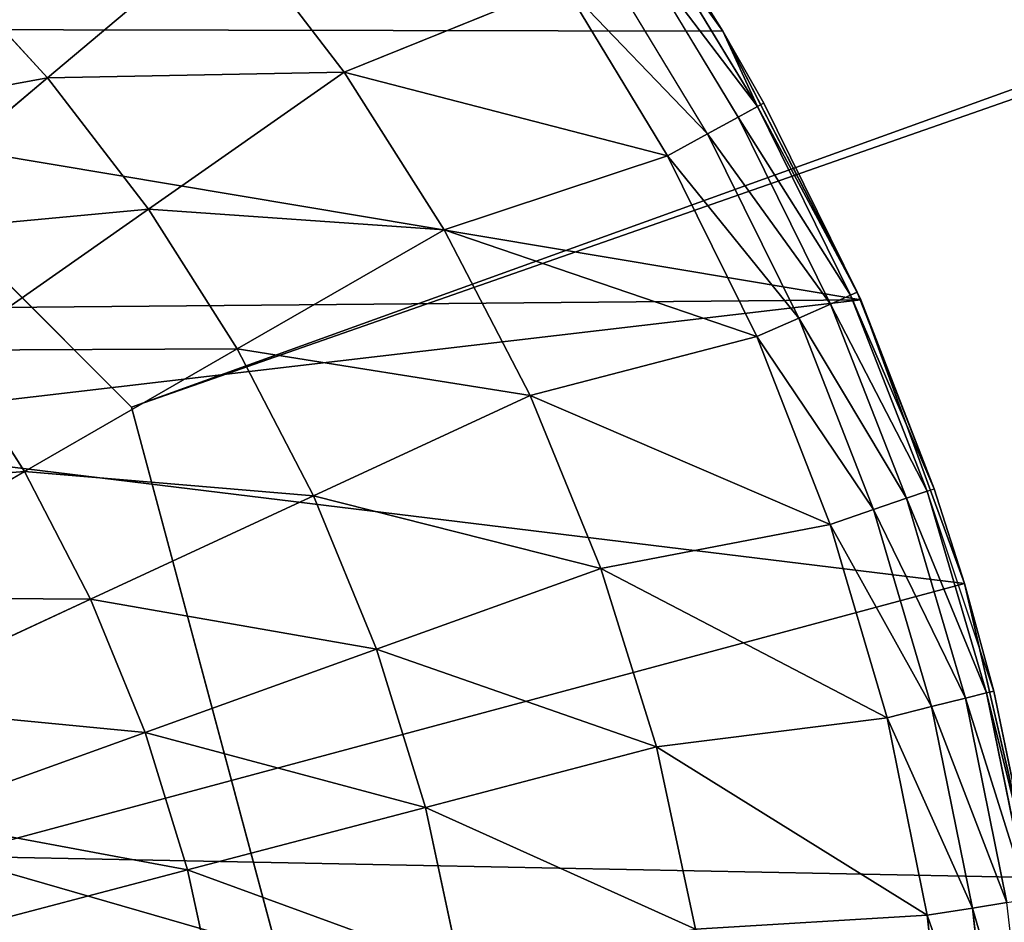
# Model space of a CAD drawing. Extents: x 0 to 602, y -131 to 3.
# Tile 125 of 167: x 342.65 to 343.77, y -6.64 to -5.61. Entities that reach past the tile are written whole.
import ezdxf

# ---------------------------------------------------------------- set-up
doc = ezdxf.new("R2010")
doc.units = 0
doc.header["$LTSCALE"] = 25.4
doc.layers.get('0').update_dxf_attribs({"color": 13, "linetype": 'CONTINUOUS'})

# ---------------------------------------------------------------- blocks, each defined once
blk = doc.blocks.new('PICASSO-LED-8131_STL')
at = {"color": 0}
for p, q in [((126.3995, 262.6709, 57.9276), (125.6675, 261.9389, 57.9276)), ((125.6675, 261.9389, 57.1276), (126.3995, 262.6709, 57.1276)), ((126.3995, 262.6709, 57.9276), (125.6675, 261.9389, 57.9276)), ((125.6675, 261.9389, 57.1276), (126.3995, 262.6709, 57.1276)), ((125.4503, 262.3107, 60.1041), (125.5939, 262.0613, 59.9991)), ((125.4503, 262.3107, 60.1041), (125.5939, 262.0613, 59.9991)), ((125.327, 262.2469, 60.1041), (125.448, 261.9857, 59.9991)), ((125.327, 262.2469, 60.1041), (125.448, 261.9857, 59.9991)), ((125.8628, 262.2496, 59.9991), (126.0435, 262.0347, 59.8767)), ((125.8628, 262.2496, 59.9991), (126.0435, 262.0347, 59.8767)), ((125.1986, 262.1942, 60.1041), (125.296, 261.9234, 59.9991)), ((125.1986, 262.1942, 60.1041), (125.296, 261.9234, 59.9991)), ((126.0435, 262.0347, 59.8767), (126.1827, 262.1627, 59.8767)), ((126.0435, 262.0347, 59.8767), (126.1827, 262.1627, 59.8767)), ((125.066, 262.153, 60.1041), (125.1391, 261.8747, 59.9991)), ((125.066, 262.153, 60.1041), (125.1391, 261.8747, 59.9991)), ((125.5939, 262.0613, 59.9991), (125.7325, 262.1495, 59.9991)), ((125.5939, 262.0613, 59.9991), (125.7325, 262.1495, 59.9991)), ((125.7325, 262.1495, 59.9991), (125.8935, 261.9195, 59.8767)), ((125.7325, 262.1495, 59.9991), (125.8935, 261.9195, 59.8767)), ((125.448, 261.9857, 59.9991), (125.5939, 262.0613, 59.9991)), ((125.448, 261.9857, 59.9991), (125.5939, 262.0613, 59.9991)), ((125.5939, 262.0613, 59.9991), (125.7339, 261.818, 59.8767)), ((125.5939, 262.0613, 59.9991), (125.7339, 261.818, 59.8767)), ((125.8935, 261.9195, 59.8767), (126.0435, 262.0347, 59.8767)), ((125.8935, 261.9195, 59.8767), (126.0435, 262.0347, 59.8767)), ((126.0435, 262.0347, 59.8767), (126.2191, 261.8259, 59.7373)), ((126.0435, 262.0347, 59.8767), (126.2191, 261.8259, 59.7373)), ((125.296, 261.9234, 59.9991), (125.448, 261.9857, 59.9991)), ((125.296, 261.9234, 59.9991), (125.448, 261.9857, 59.9991)), ((125.448, 261.9857, 59.9991), (125.566, 261.731, 59.8767)), ((125.448, 261.9857, 59.9991), (125.566, 261.731, 59.8767)), ((125.6675, 261.9389, 57.9276), (124.6675, 261.6709, 57.9276)), ((124.6675, 261.6709, 57.1276), (125.6675, 261.9389, 57.1276)), ((125.6675, 261.9389, 57.9276), (124.6675, 261.6709, 57.9276)), ((124.6675, 261.6709, 57.1276), (125.6675, 261.9389, 57.1276)), ((125.6675, 261.9389, 57.9276), (125.6675, 261.9389, 57.1276)), ((125.6675, 261.9389, 57.9276), (125.6675, 261.9389, 57.1276)), ((125.1391, 261.8747, 59.9991), (125.296, 261.9234, 59.9991)), ((125.1391, 261.8747, 59.9991), (125.296, 261.9234, 59.9991)), ((125.296, 261.9234, 59.9991), (125.391, 261.6591, 59.8767)), ((125.296, 261.9234, 59.9991), (125.391, 261.6591, 59.8767)), ((125.7339, 261.818, 59.8767), (125.8935, 261.9195, 59.8767)), ((125.7339, 261.818, 59.8767), (125.8935, 261.9195, 59.8767)), ((125.8935, 261.9195, 59.8767), (126.0499, 261.696, 59.7373)), ((125.8935, 261.9195, 59.8767), (126.0499, 261.696, 59.7373)), ((124.9785, 261.84, 59.9991), (125.1391, 261.8747, 59.9991)), ((124.9785, 261.84, 59.9991), (125.1391, 261.8747, 59.9991)), ((125.1391, 261.8747, 59.9991), (125.2104, 261.6031, 59.8767)), ((125.1391, 261.8747, 59.9991), (125.2104, 261.6031, 59.8767)), ((126.0499, 261.696, 59.7373), (126.2191, 261.8259, 59.7373)), ((126.0499, 261.696, 59.7373), (126.2191, 261.8259, 59.7373)), ((125.566, 261.731, 59.8767), (125.7339, 261.818, 59.8767)), ((125.566, 261.731, 59.8767), (125.7339, 261.818, 59.8767)), ((125.7339, 261.818, 59.8767), (125.87, 261.5815, 59.7373)), ((125.7339, 261.818, 59.8767), (125.87, 261.5815, 59.7373)), ((125.391, 261.6591, 59.8767), (125.566, 261.731, 59.8767)), ((125.391, 261.6591, 59.8767), (125.566, 261.731, 59.8767)), ((125.566, 261.731, 59.8767), (125.6806, 261.4835, 59.7373)), ((125.566, 261.731, 59.8767), (125.6806, 261.4835, 59.7373)), ((125.87, 261.5815, 59.7373), (126.0499, 261.696, 59.7373)), ((125.87, 261.5815, 59.7373), (126.0499, 261.696, 59.7373)), ((125.9542, 261.3264, 59.5814), (126.0499, 261.696, 59.7373)), ((125.9542, 261.3264, 59.5814), (126.0499, 261.696, 59.7373)), ((126.151, 261.4456, 59.5814), (126.0499, 261.696, 59.7373)), ((126.151, 261.4456, 59.5814), (126.0499, 261.696, 59.7373)), ((125.2104, 261.6031, 59.8767), (125.391, 261.6591, 59.8767)), ((125.2104, 261.6031, 59.8767), (125.391, 261.6591, 59.8767)), ((125.391, 261.6591, 59.8767), (125.4833, 261.4025, 59.7373)), ((125.391, 261.6591, 59.8767), (125.4833, 261.4025, 59.7373)), ((125.0255, 261.5632, 59.8767), (125.2104, 261.6031, 59.8767)), ((125.0255, 261.5632, 59.8767), (125.2104, 261.6031, 59.8767)), ((125.2104, 261.6031, 59.8767), (125.2796, 261.3392, 59.7373)), ((125.2104, 261.6031, 59.8767), (125.2796, 261.3392, 59.7373)), ((125.6806, 261.4835, 59.7373), (125.87, 261.5815, 59.7373)), ((125.6806, 261.4835, 59.7373), (125.87, 261.5815, 59.7373)), ((125.7479, 261.2244, 59.5814), (125.87, 261.5815, 59.7373)), ((125.7479, 261.2244, 59.5814), (125.87, 261.5815, 59.7373)), ((125.9542, 261.3264, 59.5814), (125.87, 261.5815, 59.7373)), ((125.9542, 261.3264, 59.5814), (125.87, 261.5815, 59.7373)), ((125.4833, 261.4025, 59.7373), (125.6806, 261.4835, 59.7373)), ((125.4833, 261.4025, 59.7373), (125.6806, 261.4835, 59.7373)), ((125.5336, 261.1406, 59.5814), (125.6806, 261.4835, 59.7373)), ((125.5336, 261.1406, 59.5814), (125.6806, 261.4835, 59.7373)), ((125.7479, 261.2244, 59.5814), (125.6806, 261.4835, 59.7373)), ((125.7479, 261.2244, 59.5814), (125.6806, 261.4835, 59.7373)), ((126.3817, 261.457, 57.9568), (126.0967, 261.2632, 57.9568)), ((126.3817, 261.457, 57.9568), (126.0967, 261.2632, 57.9568)), ((125.9542, 261.3264, 59.5814), (126.151, 261.4456, 59.5814)), ((125.9542, 261.3264, 59.5814), (126.151, 261.4456, 59.5814)), ((125.2796, 261.3392, 59.7373), (125.4833, 261.4025, 59.7373)), ((125.2796, 261.3392, 59.7373), (125.4833, 261.4025, 59.7373)), ((125.3128, 261.0755, 59.5814), (125.4833, 261.4025, 59.7373)), ((125.3128, 261.0755, 59.5814), (125.4833, 261.4025, 59.7373)), ((125.5336, 261.1406, 59.5814), (125.4833, 261.4025, 59.7373)), ((125.5336, 261.1406, 59.5814), (125.4833, 261.4025, 59.7373)), ((125.9793, 261.2806, 59.5383), (126.18, 261.4022, 59.5383)), ((125.9985, 261.2456, 59.4835), (126.2021, 261.369, 59.4835)), ((126.0105, 261.2237, 59.4205), (126.2159, 261.3482, 59.4205)), ((126.0105, 261.2237, 59.4205), (126.2159, 261.3482, 59.4205)), ((126.0967, 261.2632, 59.3533), (126.2159, 261.3482, 59.4205)), ((125.0712, 261.2943, 59.7373), (125.2796, 261.3392, 59.7373)), ((125.0712, 261.2943, 59.7373), (125.2796, 261.3392, 59.7373)), ((125.0873, 261.0297, 59.5814), (125.2796, 261.3392, 59.7373)), ((125.0873, 261.0297, 59.5814), (125.2796, 261.3392, 59.7373)), ((125.3128, 261.0755, 59.5814), (125.2796, 261.3392, 59.7373)), ((125.3128, 261.0755, 59.5814), (125.2796, 261.3392, 59.7373)), ((126.0967, 261.2632, 57.9568), (126.2206, 261.3412, 59.3533)), ((126.2206, 261.3412, 59.3533), (126.0967, 261.2632, 59.3533)), ((126.0967, 261.2632, 57.9568), (126.2206, 261.3412, 59.3533)), ((125.7479, 261.2244, 59.5814), (125.9542, 261.3264, 59.5814)), ((125.7479, 261.2244, 59.5814), (125.9542, 261.3264, 59.5814)), ((125.9542, 261.3264, 59.5814), (125.9793, 261.2806, 59.5383)), ((125.9542, 261.3264, 59.5814), (125.9793, 261.2806, 59.5383)), ((125.0873, 261.0297, 59.5814), (125.0712, 261.2943, 59.7373)), ((125.0873, 261.0297, 59.5814), (125.0712, 261.2943, 59.7373)), ((125.769, 261.1766, 59.5383), (125.9793, 261.2806, 59.5383)), ((125.769, 261.1766, 59.5383), (125.9793, 261.2806, 59.5383)), ((125.9793, 261.2806, 59.5383), (125.9985, 261.2456, 59.4835)), ((126.0967, 261.2632, 57.9568), (125.79, 261.1057, 57.9568)), ((126.0967, 261.2632, 57.9568), (125.79, 261.1057, 57.9568)), ((125.7986, 261.1096, 59.3533), (126.0967, 261.2632, 57.9568)), ((125.7986, 261.1096, 59.3533), (126.0967, 261.2632, 57.9568)), ((126.0967, 261.2632, 59.3533), (126.0105, 261.2237, 59.4205)), ((126.0967, 261.2632, 59.3533), (126.0146, 261.2163, 59.3533)), ((126.0146, 261.2163, 59.3533), (126.0967, 261.2632, 57.9568)), ((126.0146, 261.2163, 59.3533), (126.0967, 261.2632, 57.9568)), ((126.0967, 261.2632, 59.3533), (126.0967, 261.2632, 57.9568)), ((126.0967, 261.2632, 59.3533), (126.0967, 261.2632, 57.9568)), ((125.7851, 261.1402, 59.4835), (125.9985, 261.2456, 59.4835)), ((125.7851, 261.1402, 59.4835), (125.9985, 261.2456, 59.4835)), ((125.9985, 261.2456, 59.4835), (126.0105, 261.2237, 59.4205)), ((125.9985, 261.2456, 59.4835), (126.0105, 261.2237, 59.4205)), ((125.5336, 261.1406, 59.5814), (125.7479, 261.2244, 59.5814)), ((125.5336, 261.1406, 59.5814), (125.7479, 261.2244, 59.5814)), ((125.7479, 261.2244, 59.5814), (125.769, 261.1766, 59.5383)), ((125.7479, 261.2244, 59.5814), (125.769, 261.1766, 59.5383)), ((125.7952, 261.1173, 59.4205), (126.0105, 261.2237, 59.4205)), ((125.7952, 261.1173, 59.4205), (126.0105, 261.2237, 59.4205)), ((126.0146, 261.2163, 59.3533), (126.0105, 261.2237, 59.4205)), ((126.0146, 261.2163, 59.3533), (125.7986, 261.1096, 59.3533)), ((126.0146, 261.2163, 59.3533), (125.7986, 261.1096, 59.3533)), ((125.769, 261.1766, 59.5383), (125.5505, 261.0912, 59.5383)), ((125.769, 261.1766, 59.5383), (125.5505, 261.0912, 59.5383)), ((125.769, 261.1766, 59.5383), (125.7851, 261.1402, 59.4835)), ((125.769, 261.1766, 59.5383), (125.7851, 261.1402, 59.4835)), ((125.3128, 261.0755, 59.5814), (125.5336, 261.1406, 59.5814)), ((125.3128, 261.0755, 59.5814), (125.5336, 261.1406, 59.5814)), ((125.5505, 261.0912, 59.5383), (125.5336, 261.1406, 59.5814)), ((125.5505, 261.0912, 59.5383), (125.5336, 261.1406, 59.5814)), ((125.7851, 261.1402, 59.4835), (125.5634, 261.0535, 59.4835)), ((125.7851, 261.1402, 59.4835), (125.5634, 261.0535, 59.4835)), ((125.7851, 261.1402, 59.4835), (125.7952, 261.1173, 59.4205)), ((125.7851, 261.1402, 59.4835), (125.7952, 261.1173, 59.4205)), ((125.7952, 261.1173, 59.4205), (125.5715, 261.0298, 59.4205)), ((125.7952, 261.1173, 59.4205), (125.5715, 261.0298, 59.4205)), ((125.7986, 261.1096, 59.3533), (125.7952, 261.1173, 59.4205)), ((125.7986, 261.1096, 59.3533), (125.7952, 261.1173, 59.4205)), ((125.79, 261.1057, 57.9568), (125.4662, 260.9873, 57.9568)), ((125.79, 261.1057, 57.9568), (125.4662, 260.9873, 57.9568)), ((125.7986, 261.1096, 59.3533), (125.5742, 261.0218, 59.3533)), ((125.7986, 261.1096, 59.3533), (125.5742, 261.0218, 59.3533)), ((125.5742, 261.0218, 59.3533), (125.79, 261.1057, 57.9568)), ((125.5742, 261.0218, 59.3533), (125.79, 261.1057, 57.9568)), ((125.7986, 261.1096, 59.3533), (125.79, 261.1057, 57.9568)), ((125.7986, 261.1096, 59.3533), (125.79, 261.1057, 57.9568)), ((125.3255, 261.0248, 59.5383), (125.5505, 261.0912, 59.5383)), ((125.3255, 261.0248, 59.5383), (125.5505, 261.0912, 59.5383)), ((125.5634, 261.0535, 59.4835), (125.5505, 261.0912, 59.5383)), ((125.5634, 261.0535, 59.4835), (125.5505, 261.0912, 59.5383)), ((125.0873, 261.0297, 59.5814), (125.3128, 261.0755, 59.5814)), ((125.0873, 261.0297, 59.5814), (125.3128, 261.0755, 59.5814)), ((125.3128, 261.0755, 59.5814), (125.3255, 261.0248, 59.5383)), ((125.3128, 261.0755, 59.5814), (125.3255, 261.0248, 59.5383)), ((125.3351, 260.9861, 59.4835), (125.5634, 261.0535, 59.4835)), ((125.3351, 260.9861, 59.4835), (125.5634, 261.0535, 59.4835)), ((125.5715, 261.0298, 59.4205), (125.5634, 261.0535, 59.4835)), ((125.5715, 261.0298, 59.4205), (125.5634, 261.0535, 59.4835)), ((124.8587, 261.0034, 59.5814), (125.0873, 261.0297, 59.5814)), ((124.8587, 261.0034, 59.5814), (125.0873, 261.0297, 59.5814)), ((125.0873, 261.0297, 59.5814), (125.0955, 260.9781, 59.5383)), ((125.0873, 261.0297, 59.5814), (125.0955, 260.9781, 59.5383)), ((125.3255, 261.0248, 59.5383), (125.0955, 260.9781, 59.5383)), ((125.3255, 261.0248, 59.5383), (125.0955, 260.9781, 59.5383)), ((125.3255, 261.0248, 59.5383), (125.3351, 260.9861, 59.4835)), ((125.3255, 261.0248, 59.5383), (125.3351, 260.9861, 59.4835)), ((125.3411, 260.9619, 59.4205), (125.5715, 261.0298, 59.4205)), ((125.3411, 260.9619, 59.4205), (125.5715, 261.0298, 59.4205)), ((125.3431, 260.9537, 59.3533), (125.5715, 261.0298, 59.4205)), ((125.5742, 261.0218, 59.3533), (125.4662, 260.9873, 57.9568)), ((125.5742, 261.0218, 59.3533), (125.4662, 260.9873, 57.9568)), ((125.5742, 261.0218, 59.3533), (125.4662, 260.9873, 59.3533)), ((125.5715, 261.0298, 59.4205), (125.5742, 261.0218, 59.3533)), ((125.3351, 260.9861, 59.4835), (125.1018, 260.9387, 59.4835)), ((125.3351, 260.9861, 59.4835), (125.1018, 260.9387, 59.4835)), ((125.4662, 260.9873, 57.9568), (125.1304, 260.9095, 57.9568)), ((125.4662, 260.9873, 57.9568), (125.1304, 260.9095, 57.9568)), ((125.3351, 260.9861, 59.4835), (125.3411, 260.9619, 59.4205)), ((125.3351, 260.9861, 59.4835), (125.3411, 260.9619, 59.4205)), ((125.4662, 260.9873, 57.9568), (125.3431, 260.9537, 59.3533)), ((125.4662, 260.9873, 57.9568), (125.3431, 260.9537, 59.3533)), ((125.4662, 260.9873, 59.3533), (125.3431, 260.9537, 59.3533)), ((125.4662, 260.9873, 57.9568), (125.4662, 260.9873, 59.3533)), ((125.4662, 260.9873, 57.9568), (125.4662, 260.9873, 59.3533)), ((124.8625, 260.9512, 59.5383), (125.0955, 260.9781, 59.5383)), ((124.8625, 260.9512, 59.5383), (125.0955, 260.9781, 59.5383)), ((125.0955, 260.9781, 59.5383), (125.1018, 260.9387, 59.4835)), ((125.0955, 260.9781, 59.5383), (125.1018, 260.9387, 59.4835)), ((125.3411, 260.9619, 59.4205), (125.1057, 260.914, 59.4205)), ((125.3411, 260.9619, 59.4205), (125.1057, 260.914, 59.4205)), ((125.3411, 260.9619, 59.4205), (125.1304, 260.9095, 59.3533)), ((125.3411, 260.9619, 59.4205), (125.1304, 260.9095, 59.3533)), ((125.1304, 260.9095, 57.9568), (125.3431, 260.9537, 59.3533)), ((125.3431, 260.9537, 59.3533), (125.1304, 260.9095, 59.3533)), ((125.1304, 260.9095, 57.9568), (125.3431, 260.9537, 59.3533)), ((125.3431, 260.9537, 59.3533), (125.1304, 260.9095, 59.3533)), ((125.3431, 260.9537, 59.3533), (125.3411, 260.9619, 59.4205)), ((125.3431, 260.9537, 59.3533), (125.3411, 260.9619, 59.4205))]:
    blk.add_line(p, q, dxfattribs=at)
mesh = blk.add_polyface(dxfattribs=at)
corners = [(109.6675, 236.1709, 57.9276), (122.6675, 263.6709, 57.9276), (109.6675, 371.1709, 57.9276), (122.9354, 262.6709, 57.9276), (134.6675, 236.1709, 57.9276), (123.6675, 261.9389, 57.9276), (124.6675, 261.6709, 57.9276), (125.6675, 261.9389, 57.9276), (126.3995, 262.6709, 57.9276), (126.6675, 263.6709, 57.9276), (126.6675, 343.6709, 57.9276), (122.9354, 344.6709, 57.9276), (134.6675, 371.1709, 57.9276), (122.6675, 343.6709, 57.9276), (123.6675, 345.403, 57.9276), (124.6675, 345.6709, 57.9276), (125.6675, 345.403, 57.9276), (126.3995, 344.6709, 57.9276), (122.9354, 264.6709, 57.9276), (122.9354, 342.6709, 57.9276), (123.6675, 341.9389, 57.9276), (123.6675, 265.403, 57.9276), (124.6675, 341.6709, 57.9276), (124.6675, 265.6709, 57.9276), (125.6675, 341.9389, 57.9276), (125.6675, 265.403, 57.9276), (126.3995, 342.6709, 57.9276), (126.3995, 264.6709, 57.9276)]
mesh.append_faces([[corners[k] for k in face] for face in [(0, 1, 2), (1, 0, 3), (3, 4, 5), (5, 4, 6), (6, 4, 7), (7, 4, 8), (8, 4, 9), (2, 11, 12), (11, 2, 13), (12, 10, 4), (18, 13, 1), (13, 18, 19), (19, 18, 20), (20, 21, 22), (22, 23, 24), (24, 25, 26), (26, 9, 10)]], dxfattribs={"vtx0": -1, "vtx1": -1, "color": 0})
mesh.append_faces([[corners[k] for k in face] for face in [(9, 4, 10), (13, 2, 1)]], dxfattribs={"vtx0": -1, "vtx1": -1, "vtx2": -1, "color": 0})
mesh.append_faces([[corners[k] for k in face] for face in [(3, 0, 4), (12, 11, 14), (12, 14, 15), (12, 15, 16), (12, 16, 17), (12, 17, 10), (20, 18, 21), (22, 21, 23), (24, 23, 25), (26, 25, 27), (26, 27, 9)]], dxfattribs={"vtx0": -1, "vtx2": -1, "color": 0})
mesh = blk.add_polyface(dxfattribs=at)
corners = [(134.6675, 371.1709, 0.9276), (109.6675, 236.1709, 0.9276), (109.6675, 371.1709, 0.9276), (134.6675, 236.1709, 0.9276)]
mesh.append_faces([[corners[k] for k in face] for face in [(0, 1, 2), (1, 0, 3)]], dxfattribs={"vtx0": -1, "color": 0})
mesh = blk.add_polyface(dxfattribs=at)
corners = [(109.6675, 370.3709, 57.1276), (122.6675, 343.6709, 57.1276), (109.6675, 236.9709, 57.1276), (122.9354, 344.6709, 57.1276), (134.6675, 370.3709, 57.1276), (123.6675, 345.403, 57.1276), (124.6675, 345.6709, 57.1276), (125.6675, 345.403, 57.1276), (126.3995, 344.6709, 57.1276), (126.6675, 343.6709, 57.1276), (126.6675, 263.6709, 57.1276), (122.9354, 262.6709, 57.1276), (134.6675, 236.9709, 57.1276), (122.6675, 263.6709, 57.1276), (123.6675, 261.9389, 57.1276), (124.6675, 261.6709, 57.1276), (125.6675, 261.9389, 57.1276), (126.3995, 262.6709, 57.1276), (122.9354, 342.6709, 57.1276), (122.9354, 264.6709, 57.1276), (123.6675, 341.9389, 57.1276), (123.6675, 265.403, 57.1276), (124.6675, 341.6709, 57.1276), (124.6675, 265.6709, 57.1276), (125.6675, 341.9389, 57.1276), (125.6675, 265.403, 57.1276), (126.3995, 342.6709, 57.1276), (126.3995, 264.6709, 57.1276)]
mesh.append_faces([[corners[k] for k in face] for face in [(0, 1, 2), (1, 0, 3), (3, 4, 5), (5, 4, 6), (6, 4, 7), (7, 4, 8), (8, 4, 9), (2, 11, 12), (11, 2, 13), (12, 10, 4), (18, 13, 1), (13, 18, 19), (19, 20, 21), (21, 22, 23), (23, 24, 25), (25, 26, 27), (27, 9, 10)]], dxfattribs={"vtx0": -1, "vtx1": -1, "color": 0})
mesh.append_faces([[corners[k] for k in face] for face in [(9, 4, 10), (13, 2, 1)]], dxfattribs={"vtx0": -1, "vtx1": -1, "vtx2": -1, "color": 0})
mesh.append_faces([[corners[k] for k in face] for face in [(3, 0, 4), (12, 11, 14), (12, 14, 15), (12, 15, 16), (12, 16, 17), (12, 17, 10), (19, 18, 20), (21, 20, 22), (23, 22, 24), (25, 24, 26), (27, 26, 9)]], dxfattribs={"vtx0": -1, "vtx2": -1, "color": 0})
mesh = blk.add_polyface(dxfattribs=at)
corners = [(134.6675, 236.9709, 1.7276), (109.6675, 370.3709, 1.7276), (109.6675, 236.9709, 1.7276), (134.6675, 370.3709, 1.7276)]
mesh.append_faces([[corners[k] for k in face] for face in [(0, 1, 2), (1, 0, 3)]], dxfattribs={"vtx0": -1, "color": 0})
mesh = blk.add_polyface(dxfattribs=at)
corners = [(121.8848, 263.9814, 57.9568), (121.8931, 263.2933, 57.9568), (121.8677, 263.6371, 57.9568), (121.944, 264.321, 57.9568), (121.9605, 262.9552, 57.9568), (122.0445, 264.6508, 57.9568), (122.069, 262.628, 57.9568), (122.1848, 264.9657, 57.9568), (122.2168, 262.3166, 57.9568), (122.3628, 265.261, 57.9568), (122.4018, 262.0257, 57.9568), (122.5756, 265.5321, 57.9568), (122.6212, 261.7597, 57.9568), (122.8202, 265.7751, 57.9568), (122.8716, 261.5227, 57.9568), (123.0928, 265.9861, 57.9568), (123.0697, 263.5871, 57.9568), (123.0922, 263.9512, 57.9568), (123.278, 264.4643, 57.9568), (123.3892, 266.1621, 57.9568), (123.3775, 264.6175, 57.9568), (123.7706, 264.9959, 57.9568), (123.7051, 266.3003, 57.9568), (124.0355, 266.3987, 57.9568), (124.2681, 265.2202, 57.9568), (124.3755, 266.4557, 57.9568), (124.6293, 265.2705, 57.9568), (124.7199, 266.4704, 57.9568), (125.1691, 265.1902, 57.9568), (125.0635, 266.4428, 57.9568), (125.4012, 266.3731, 57.9568), (125.5002, 265.0372, 57.9568), (125.7277, 266.2625, 57.9568), (125.9109, 264.6779, 57.9568), (126.0381, 266.1125, 57.9568), (126.1066, 264.3701, 57.9568), (126.3278, 265.9256, 57.9568), (126.2579, 263.8458, 57.9568), (123.1492, 261.3183, 57.9568), (123.1302, 263.2274, 57.9568), (123.2706, 262.8907, 57.9568), (123.4498, 261.1496, 57.9568), (123.614, 262.4667, 57.9568), (123.7689, 261.019, 57.9568), (124.08, 262.1827, 57.9568), (124.1016, 260.9287, 57.9568), (124.6143, 262.0718, 57.9568), (124.4428, 260.8799, 57.9568), (124.7875, 260.8735, 57.9568), (125.1547, 262.1469, 57.9568), (125.1304, 260.9095, 57.9568), (125.4662, 260.9873, 57.9568), (125.6385, 262.3993, 57.9568), (125.79, 261.1057, 57.9568), (125.7772, 262.5182, 57.9568), (126.1, 262.9582, 57.9568), (126.0967, 261.2632, 57.9568), (126.3817, 261.457, 57.9568), (126.2562, 263.481, 57.9568), (126.5922, 265.7045, 57.9568), (126.6408, 261.6844, 57.9568), (126.8276, 265.4525, 57.9568), (126.87, 261.942, 57.9568), (127.0301, 265.1736, 57.9568), (127.0657, 262.2258, 57.9568), (127.1969, 264.8719, 57.9568), (127.2251, 262.5314, 57.9568), (127.3253, 264.5519, 57.9568), (127.3458, 262.8544, 57.9568), (127.4134, 264.2186, 57.9568), (127.4258, 263.1897, 57.9568), (127.4599, 263.877, 57.9568), (127.4641, 263.5323, 57.9568)]
mesh.append_faces([[corners[k] for k in face] for face in [(0, 1, 2), (70, 71, 72)]], dxfattribs={"vtx0": -1, "color": 0})
mesh.append_faces([[corners[k] for k in face] for face in [(1, 3, 4), (4, 5, 6), (6, 7, 8), (8, 9, 10), (10, 11, 12), (12, 13, 14), (16, 15, 17), (17, 15, 18), (18, 19, 20), (20, 19, 21), (21, 23, 24), (24, 25, 26), (26, 27, 28), (28, 30, 31), (31, 32, 33), (33, 34, 35), (35, 36, 37), (38, 40, 41), (41, 42, 43), (43, 44, 45), (45, 46, 47), (47, 46, 48), (48, 49, 50), (50, 49, 51), (51, 52, 53), (53, 55, 56), (56, 55, 57), (57, 59, 60), (60, 61, 62), (62, 63, 64), (64, 65, 66), (66, 67, 68), (68, 69, 70)]], dxfattribs={"vtx0": -1, "vtx1": -1, "color": 0})
mesh.append_faces([[corners[k] for k in face] for face in [(14, 15, 16), (57, 37, 36)]], dxfattribs={"vtx0": -1, "vtx1": -1, "vtx2": -1, "color": 0})
mesh.append_faces([[corners[k] for k in face] for face in [(1, 0, 3), (4, 3, 5), (6, 5, 7), (8, 7, 9), (10, 9, 11), (12, 11, 13), (14, 13, 15), (18, 15, 19), (21, 19, 22), (21, 22, 23), (24, 23, 25), (26, 25, 27), (28, 27, 29), (28, 29, 30), (31, 30, 32), (33, 32, 34), (35, 34, 36), (16, 38, 14), (38, 16, 39), (38, 39, 40), (41, 40, 42), (43, 42, 44), (45, 44, 46), (48, 46, 49), (51, 49, 52), (53, 52, 54), (53, 54, 55), (57, 55, 58), (57, 58, 37), (57, 36, 59), (60, 59, 61), (62, 61, 63), (64, 63, 65), (66, 65, 67), (68, 67, 69), (70, 69, 71)]], dxfattribs={"vtx0": -1, "vtx2": -1, "color": 0})
mesh = blk.add_polyface(dxfattribs=at)
corners = [(126.3995, 262.6709, 57.9276), (125.6675, 261.9389, 57.1276), (125.6675, 261.9389, 57.9276), (126.3995, 262.6709, 57.1276)]
mesh.append_faces([[corners[k] for k in face] for face in [(0, 1, 2), (1, 0, 3)]], dxfattribs={"vtx0": -1, "color": 0})
mesh = blk.add_polyface(dxfattribs=at)
corners = [(125.5939, 262.0613, 59.9991), (125.5675, 262.3853, 60.1041), (125.4503, 262.3107, 60.1041), (125.7325, 262.1495, 59.9991)]
mesh.append_faces([[corners[k] for k in face] for face in [(0, 1, 2), (1, 0, 3)]], dxfattribs={"vtx0": -1, "color": 0})
mesh = blk.add_polyface(dxfattribs=at)
corners = [(126.0435, 262.0347, 59.8767), (125.9837, 262.3608, 59.9991), (125.8628, 262.2496, 59.9991), (126.1827, 262.1627, 59.8767)]
mesh.append_faces([[corners[k] for k in face] for face in [(0, 1, 2), (1, 0, 3)]], dxfattribs={"vtx0": -1, "color": 0})
mesh = blk.add_polyface(dxfattribs=at)
corners = [(125.448, 261.9857, 59.9991), (125.4503, 262.3107, 60.1041), (125.327, 262.2469, 60.1041), (125.5939, 262.0613, 59.9991)]
mesh.append_faces([[corners[k] for k in face] for face in [(0, 1, 2), (1, 0, 3)]], dxfattribs={"vtx0": -1, "color": 0})
mesh = blk.add_polyface(dxfattribs=at)
corners = [(125.296, 261.9234, 59.9991), (125.327, 262.2469, 60.1041), (125.1986, 262.1942, 60.1041), (125.448, 261.9857, 59.9991)]
mesh.append_faces([[corners[k] for k in face] for face in [(0, 1, 2), (1, 0, 3)]], dxfattribs={"vtx0": -1, "color": 0})
mesh = blk.add_polyface(dxfattribs=at)
corners = [(125.8935, 261.9195, 59.8767), (125.8628, 262.2496, 59.9991), (125.7325, 262.1495, 59.9991), (126.0435, 262.0347, 59.8767)]
mesh.append_faces([[corners[k] for k in face] for face in [(0, 1, 2), (1, 0, 3)]], dxfattribs={"vtx0": -1, "color": 0})
mesh = blk.add_polyface(dxfattribs=at)
corners = [(125.1391, 261.8747, 59.9991), (125.1986, 262.1942, 60.1041), (125.066, 262.153, 60.1041), (125.296, 261.9234, 59.9991)]
mesh.append_faces([[corners[k] for k in face] for face in [(0, 1, 2), (1, 0, 3)]], dxfattribs={"vtx0": -1, "color": 0})
mesh = blk.add_polyface(dxfattribs=at)
corners = [(126.2191, 261.8259, 59.7373), (126.1827, 262.1627, 59.8767), (126.0435, 262.0347, 59.8767), (126.3761, 261.9702, 59.7373)]
mesh.append_faces([[corners[k] for k in face] for face in [(0, 1, 2), (1, 0, 3)]], dxfattribs={"vtx0": -1, "color": 0})
mesh = blk.add_polyface(dxfattribs=at)
corners = [(124.9785, 261.84, 59.9991), (125.066, 262.153, 60.1041), (124.9303, 262.1237, 60.1041), (125.1391, 261.8747, 59.9991)]
mesh.append_faces([[corners[k] for k in face] for face in [(0, 1, 2), (1, 0, 3)]], dxfattribs={"vtx0": -1, "color": 0})
mesh = blk.add_polyface(dxfattribs=at)
corners = [(125.7339, 261.818, 59.8767), (125.7325, 262.1495, 59.9991), (125.5939, 262.0613, 59.9991), (125.8935, 261.9195, 59.8767)]
mesh.append_faces([[corners[k] for k in face] for face in [(0, 1, 2), (1, 0, 3)]], dxfattribs={"vtx0": -1, "color": 0})
mesh = blk.add_polyface(dxfattribs=at)
corners = [(125.566, 261.731, 59.8767), (125.5939, 262.0613, 59.9991), (125.448, 261.9857, 59.9991), (125.7339, 261.818, 59.8767)]
mesh.append_faces([[corners[k] for k in face] for face in [(0, 1, 2), (1, 0, 3)]], dxfattribs={"vtx0": -1, "color": 0})
mesh = blk.add_polyface(dxfattribs=at)
corners = [(126.0499, 261.696, 59.7373), (126.0435, 262.0347, 59.8767), (125.8935, 261.9195, 59.8767), (126.2191, 261.8259, 59.7373)]
mesh.append_faces([[corners[k] for k in face] for face in [(0, 1, 2), (1, 0, 3)]], dxfattribs={"vtx0": -1, "color": 0})
mesh = blk.add_polyface(dxfattribs=at)
corners = [(125.391, 261.6591, 59.8767), (125.448, 261.9857, 59.9991), (125.296, 261.9234, 59.9991), (125.566, 261.731, 59.8767)]
mesh.append_faces([[corners[k] for k in face] for face in [(0, 1, 2), (1, 0, 3)]], dxfattribs={"vtx0": -1, "color": 0})
mesh = blk.add_polyface(dxfattribs=at)
corners = [(124.6675, 261.6709, 57.9276), (125.6675, 261.9389, 57.1276), (124.6675, 261.6709, 57.1276), (125.6675, 261.9389, 57.9276)]
mesh.append_faces([[corners[k] for k in face] for face in [(0, 1, 2), (1, 0, 3)]], dxfattribs={"vtx0": -1, "color": 0})
mesh = blk.add_polyface(dxfattribs=at)
corners = [(125.2104, 261.6031, 59.8767), (125.296, 261.9234, 59.9991), (125.1391, 261.8747, 59.9991), (125.391, 261.6591, 59.8767)]
mesh.append_faces([[corners[k] for k in face] for face in [(0, 1, 2), (1, 0, 3)]], dxfattribs={"vtx0": -1, "color": 0})
mesh = blk.add_polyface(dxfattribs=at)
corners = [(125.87, 261.5815, 59.7373), (125.8935, 261.9195, 59.8767), (125.7339, 261.818, 59.8767), (126.0499, 261.696, 59.7373)]
mesh.append_faces([[corners[k] for k in face] for face in [(0, 1, 2), (1, 0, 3)]], dxfattribs={"vtx0": -1, "color": 0})
mesh = blk.add_polyface(dxfattribs=at)
corners = [(125.0255, 261.5632, 59.8767), (125.1391, 261.8747, 59.9991), (124.9785, 261.84, 59.9991), (125.2104, 261.6031, 59.8767)]
mesh.append_faces([[corners[k] for k in face] for face in [(0, 1, 2), (1, 0, 3)]], dxfattribs={"vtx0": -1, "color": 0})
mesh = blk.add_polyface(dxfattribs=at)
corners = [(126.2191, 261.8259, 59.7373), (126.0499, 261.696, 59.7373), (126.151, 261.4456, 59.5814)]
mesh.append_faces([[corners[k] for k in face] for face in [(0, 1, 2)]], dxfattribs={"color": 0})
mesh = blk.add_polyface(dxfattribs=at)
corners = [(125.6806, 261.4835, 59.7373), (125.7339, 261.818, 59.8767), (125.566, 261.731, 59.8767), (125.87, 261.5815, 59.7373)]
mesh.append_faces([[corners[k] for k in face] for face in [(0, 1, 2), (1, 0, 3)]], dxfattribs={"vtx0": -1, "color": 0})
mesh = blk.add_polyface(dxfattribs=at)
corners = [(125.4833, 261.4025, 59.7373), (125.566, 261.731, 59.8767), (125.391, 261.6591, 59.8767), (125.6806, 261.4835, 59.7373)]
mesh.append_faces([[corners[k] for k in face] for face in [(0, 1, 2), (1, 0, 3)]], dxfattribs={"vtx0": -1, "color": 0})
mesh = blk.add_polyface(dxfattribs=at)
corners = [(126.0499, 261.696, 59.7373), (125.87, 261.5815, 59.7373), (125.9542, 261.3264, 59.5814)]
mesh.append_faces([[corners[k] for k in face] for face in [(0, 1, 2)]], dxfattribs={"color": 0})
mesh = blk.add_polyface(dxfattribs=at)
corners = [(126.151, 261.4456, 59.5814), (126.0499, 261.696, 59.7373), (125.9542, 261.3264, 59.5814)]
mesh.append_faces([[corners[k] for k in face] for face in [(0, 1, 2)]], dxfattribs={"color": 0})
mesh = blk.add_polyface(dxfattribs=at)
corners = [(125.2796, 261.3392, 59.7373), (125.391, 261.6591, 59.8767), (125.2104, 261.6031, 59.8767), (125.4833, 261.4025, 59.7373)]
mesh.append_faces([[corners[k] for k in face] for face in [(0, 1, 2), (1, 0, 3)]], dxfattribs={"vtx0": -1, "color": 0})
mesh = blk.add_polyface(dxfattribs=at)
corners = [(125.0712, 261.2943, 59.7373), (125.2104, 261.6031, 59.8767), (125.0255, 261.5632, 59.8767), (125.2796, 261.3392, 59.7373)]
mesh.append_faces([[corners[k] for k in face] for face in [(0, 1, 2), (1, 0, 3)]], dxfattribs={"vtx0": -1, "color": 0})
mesh = blk.add_polyface(dxfattribs=at)
corners = [(125.87, 261.5815, 59.7373), (125.6806, 261.4835, 59.7373), (125.7479, 261.2244, 59.5814)]
mesh.append_faces([[corners[k] for k in face] for face in [(0, 1, 2)]], dxfattribs={"color": 0})
mesh = blk.add_polyface(dxfattribs=at)
corners = [(125.9542, 261.3264, 59.5814), (125.87, 261.5815, 59.7373), (125.7479, 261.2244, 59.5814)]
mesh.append_faces([[corners[k] for k in face] for face in [(0, 1, 2)]], dxfattribs={"color": 0})
mesh = blk.add_polyface(dxfattribs=at)
corners = [(125.6806, 261.4835, 59.7373), (125.4833, 261.4025, 59.7373), (125.5336, 261.1406, 59.5814)]
mesh.append_faces([[corners[k] for k in face] for face in [(0, 1, 2)]], dxfattribs={"color": 0})
mesh = blk.add_polyface(dxfattribs=at)
corners = [(125.7479, 261.2244, 59.5814), (125.6806, 261.4835, 59.7373), (125.5336, 261.1406, 59.5814)]
mesh.append_faces([[corners[k] for k in face] for face in [(0, 1, 2)]], dxfattribs={"color": 0})
mesh = blk.add_polyface(dxfattribs=at)
corners = [(126.2206, 261.3412, 59.3533), (126.0967, 261.2632, 57.9568), (126.3817, 261.457, 57.9568)]
mesh.append_faces([[corners[k] for k in face] for face in [(0, 1, 2)]], dxfattribs={"color": 0})
mesh = blk.add_polyface(dxfattribs=at)
corners = [(125.9793, 261.2806, 59.5383), (126.151, 261.4456, 59.5814), (125.9542, 261.3264, 59.5814), (126.18, 261.4022, 59.5383)]
mesh.append_faces([[corners[k] for k in face] for face in [(0, 1, 2), (1, 0, 3)]], dxfattribs={"vtx0": -1, "color": 0})
mesh = blk.add_polyface(dxfattribs=at)
corners = [(125.4833, 261.4025, 59.7373), (125.2796, 261.3392, 59.7373), (125.3128, 261.0755, 59.5814)]
mesh.append_faces([[corners[k] for k in face] for face in [(0, 1, 2)]], dxfattribs={"color": 0})
mesh = blk.add_polyface(dxfattribs=at)
corners = [(125.5336, 261.1406, 59.5814), (125.4833, 261.4025, 59.7373), (125.3128, 261.0755, 59.5814)]
mesh.append_faces([[corners[k] for k in face] for face in [(0, 1, 2)]], dxfattribs={"color": 0})
mesh = blk.add_polyface(dxfattribs=at)
corners = [(126.2021, 261.369, 59.4835), (126.0105, 261.2237, 59.4205), (126.2159, 261.3482, 59.4205), (125.9985, 261.2456, 59.4835)]
mesh.append_faces([[corners[k] for k in face] for face in [(0, 1, 2), (1, 0, 3)]], dxfattribs={"vtx0": -1, "color": 0})
mesh = blk.add_polyface(dxfattribs=at)
corners = [(126.0105, 261.2237, 59.4205), (126.0967, 261.2632, 59.3533), (126.2159, 261.3482, 59.4205)]
mesh.append_faces([[corners[k] for k in face] for face in [(0, 1, 2)]], dxfattribs={"color": 0})
mesh = blk.add_polyface(dxfattribs=at)
corners = [(125.2796, 261.3392, 59.7373), (125.0712, 261.2943, 59.7373), (125.0873, 261.0297, 59.5814)]
mesh.append_faces([[corners[k] for k in face] for face in [(0, 1, 2)]], dxfattribs={"color": 0})
mesh = blk.add_polyface(dxfattribs=at)
corners = [(125.3128, 261.0755, 59.5814), (125.2796, 261.3392, 59.7373), (125.0873, 261.0297, 59.5814)]
mesh.append_faces([[corners[k] for k in face] for face in [(0, 1, 2)]], dxfattribs={"color": 0})
mesh = blk.add_polyface(dxfattribs=at)
corners = [(126.0967, 261.2632, 59.3533), (126.0967, 261.2632, 57.9568), (126.2206, 261.3412, 59.3533)]
mesh.append_faces([[corners[k] for k in face] for face in [(0, 1, 2)]], dxfattribs={"color": 0})
mesh = blk.add_polyface(dxfattribs=at)
corners = [(125.769, 261.1766, 59.5383), (125.9542, 261.3264, 59.5814), (125.7479, 261.2244, 59.5814), (125.9793, 261.2806, 59.5383)]
mesh.append_faces([[corners[k] for k in face] for face in [(0, 1, 2), (1, 0, 3)]], dxfattribs={"vtx0": -1, "color": 0})
mesh = blk.add_polyface(dxfattribs=at)
corners = [(125.0873, 261.0297, 59.5814), (125.0712, 261.2943, 59.7373), (124.8587, 261.0034, 59.5814)]
mesh.append_faces([[corners[k] for k in face] for face in [(0, 1, 2)]], dxfattribs={"color": 0})
mesh = blk.add_polyface(dxfattribs=at)
corners = [(125.9793, 261.2806, 59.5383), (125.7851, 261.1402, 59.4835), (125.9985, 261.2456, 59.4835), (125.769, 261.1766, 59.5383)]
mesh.append_faces([[corners[k] for k in face] for face in [(0, 1, 2), (1, 0, 3)]], dxfattribs={"vtx0": -1, "color": 0})
mesh = blk.add_polyface(dxfattribs=at)
corners = [(125.7986, 261.1096, 59.3533), (125.79, 261.1057, 57.9568), (126.0967, 261.2632, 57.9568)]
mesh.append_faces([[corners[k] for k in face] for face in [(0, 1, 2)]], dxfattribs={"color": 0})
mesh = blk.add_polyface(dxfattribs=at)
corners = [(125.7986, 261.1096, 59.3533), (126.0967, 261.2632, 57.9568), (126.0146, 261.2163, 59.3533)]
mesh.append_faces([[corners[k] for k in face] for face in [(0, 1, 2)]], dxfattribs={"color": 0})
mesh = blk.add_polyface(dxfattribs=at)
corners = [(126.0146, 261.2163, 59.3533), (126.0967, 261.2632, 57.9568), (126.0967, 261.2632, 59.3533)]
mesh.append_faces([[corners[k] for k in face] for face in [(0, 1, 2)]], dxfattribs={"color": 0})
mesh = blk.add_polyface(dxfattribs=at)
corners = [(125.9985, 261.2456, 59.4835), (125.7952, 261.1173, 59.4205), (126.0105, 261.2237, 59.4205), (125.7851, 261.1402, 59.4835)]
mesh.append_faces([[corners[k] for k in face] for face in [(0, 1, 2), (1, 0, 3)]], dxfattribs={"vtx0": -1, "color": 0})
mesh = blk.add_polyface(dxfattribs=at)
corners = [(125.5505, 261.0912, 59.5383), (125.7479, 261.2244, 59.5814), (125.5336, 261.1406, 59.5814), (125.769, 261.1766, 59.5383)]
mesh.append_faces([[corners[k] for k in face] for face in [(0, 1, 2), (1, 0, 3)]], dxfattribs={"vtx0": -1, "color": 0})
mesh = blk.add_polyface(dxfattribs=at)
corners = [(126.0105, 261.2237, 59.4205), (125.7986, 261.1096, 59.3533), (126.0146, 261.2163, 59.3533), (125.7952, 261.1173, 59.4205)]
mesh.append_faces([[corners[k] for k in face] for face in [(0, 1, 2), (1, 0, 3)]], dxfattribs={"vtx0": -1, "color": 0})
mesh = blk.add_polyface(dxfattribs=at)
corners = [(125.769, 261.1766, 59.5383), (125.5634, 261.0535, 59.4835), (125.7851, 261.1402, 59.4835), (125.5505, 261.0912, 59.5383)]
mesh.append_faces([[corners[k] for k in face] for face in [(0, 1, 2), (1, 0, 3)]], dxfattribs={"vtx0": -1, "color": 0})
mesh = blk.add_polyface(dxfattribs=at)
corners = [(125.3255, 261.0248, 59.5383), (125.5336, 261.1406, 59.5814), (125.3128, 261.0755, 59.5814), (125.5505, 261.0912, 59.5383)]
mesh.append_faces([[corners[k] for k in face] for face in [(0, 1, 2), (1, 0, 3)]], dxfattribs={"vtx0": -1, "color": 0})
mesh = blk.add_polyface(dxfattribs=at)
corners = [(125.7851, 261.1402, 59.4835), (125.5715, 261.0298, 59.4205), (125.7952, 261.1173, 59.4205), (125.5634, 261.0535, 59.4835)]
mesh.append_faces([[corners[k] for k in face] for face in [(0, 1, 2), (1, 0, 3)]], dxfattribs={"vtx0": -1, "color": 0})
mesh = blk.add_polyface(dxfattribs=at)
corners = [(125.7952, 261.1173, 59.4205), (125.5742, 261.0218, 59.3533), (125.7986, 261.1096, 59.3533), (125.5715, 261.0298, 59.4205)]
mesh.append_faces([[corners[k] for k in face] for face in [(0, 1, 2), (1, 0, 3)]], dxfattribs={"vtx0": -1, "color": 0})
mesh = blk.add_polyface(dxfattribs=at)
corners = [(125.5742, 261.0218, 59.3533), (125.4662, 260.9873, 57.9568), (125.79, 261.1057, 57.9568)]
mesh.append_faces([[corners[k] for k in face] for face in [(0, 1, 2)]], dxfattribs={"color": 0})
mesh = blk.add_polyface(dxfattribs=at)
corners = [(125.5742, 261.0218, 59.3533), (125.79, 261.1057, 57.9568), (125.7986, 261.1096, 59.3533)]
mesh.append_faces([[corners[k] for k in face] for face in [(0, 1, 2)]], dxfattribs={"color": 0})
mesh = blk.add_polyface(dxfattribs=at)
corners = [(125.5505, 261.0912, 59.5383), (125.3351, 260.9861, 59.4835), (125.5634, 261.0535, 59.4835), (125.3255, 261.0248, 59.5383)]
mesh.append_faces([[corners[k] for k in face] for face in [(0, 1, 2), (1, 0, 3)]], dxfattribs={"vtx0": -1, "color": 0})
mesh = blk.add_polyface(dxfattribs=at)
corners = [(125.0955, 260.9781, 59.5383), (125.3128, 261.0755, 59.5814), (125.0873, 261.0297, 59.5814), (125.3255, 261.0248, 59.5383)]
mesh.append_faces([[corners[k] for k in face] for face in [(0, 1, 2), (1, 0, 3)]], dxfattribs={"vtx0": -1, "color": 0})
mesh = blk.add_polyface(dxfattribs=at)
corners = [(125.5634, 261.0535, 59.4835), (125.3411, 260.9619, 59.4205), (125.5715, 261.0298, 59.4205), (125.3351, 260.9861, 59.4835)]
mesh.append_faces([[corners[k] for k in face] for face in [(0, 1, 2), (1, 0, 3)]], dxfattribs={"vtx0": -1, "color": 0})
mesh = blk.add_polyface(dxfattribs=at)
corners = [(124.8625, 260.9512, 59.5383), (125.0873, 261.0297, 59.5814), (124.8587, 261.0034, 59.5814), (125.0955, 260.9781, 59.5383)]
mesh.append_faces([[corners[k] for k in face] for face in [(0, 1, 2), (1, 0, 3)]], dxfattribs={"vtx0": -1, "color": 0})
mesh = blk.add_polyface(dxfattribs=at)
corners = [(125.3255, 261.0248, 59.5383), (125.1018, 260.9387, 59.4835), (125.3351, 260.9861, 59.4835), (125.0955, 260.9781, 59.5383)]
mesh.append_faces([[corners[k] for k in face] for face in [(0, 1, 2), (1, 0, 3)]], dxfattribs={"vtx0": -1, "color": 0})
mesh = blk.add_polyface(dxfattribs=at)
corners = [(125.3411, 260.9619, 59.4205), (125.3431, 260.9537, 59.3533), (125.5715, 261.0298, 59.4205)]
mesh.append_faces([[corners[k] for k in face] for face in [(0, 1, 2)]], dxfattribs={"color": 0})
mesh = blk.add_polyface(dxfattribs=at)
corners = [(125.4662, 260.9873, 59.3533), (125.4662, 260.9873, 57.9568), (125.5742, 261.0218, 59.3533)]
mesh.append_faces([[corners[k] for k in face] for face in [(0, 1, 2)]], dxfattribs={"color": 0})
mesh = blk.add_polyface(dxfattribs=at)
corners = [(125.3351, 260.9861, 59.4835), (125.1057, 260.914, 59.4205), (125.3411, 260.9619, 59.4205), (125.1018, 260.9387, 59.4835)]
mesh.append_faces([[corners[k] for k in face] for face in [(0, 1, 2), (1, 0, 3)]], dxfattribs={"vtx0": -1, "color": 0})
mesh = blk.add_polyface(dxfattribs=at)
corners = [(125.3431, 260.9537, 59.3533), (125.1304, 260.9095, 57.9568), (125.4662, 260.9873, 57.9568)]
mesh.append_faces([[corners[k] for k in face] for face in [(0, 1, 2)]], dxfattribs={"color": 0})
mesh = blk.add_polyface(dxfattribs=at)
corners = [(125.3431, 260.9537, 59.3533), (125.4662, 260.9873, 57.9568), (125.4662, 260.9873, 59.3533)]
mesh.append_faces([[corners[k] for k in face] for face in [(0, 1, 2)]], dxfattribs={"color": 0})
mesh = blk.add_polyface(dxfattribs=at)
corners = [(125.0955, 260.9781, 59.5383), (124.8653, 260.9115, 59.4835), (125.1018, 260.9387, 59.4835), (124.8625, 260.9512, 59.5383)]
mesh.append_faces([[corners[k] for k in face] for face in [(0, 1, 2), (1, 0, 3)]], dxfattribs={"vtx0": -1, "color": 0})
mesh = blk.add_polyface(dxfattribs=at)
corners = [(125.1057, 260.914, 59.4205), (125.1304, 260.9095, 59.3533), (125.3411, 260.9619, 59.4205)]
mesh.append_faces([[corners[k] for k in face] for face in [(0, 1, 2)]], dxfattribs={"color": 0})
mesh = blk.add_polyface(dxfattribs=at)
corners = [(125.3411, 260.9619, 59.4205), (125.1304, 260.9095, 59.3533), (125.3431, 260.9537, 59.3533)]
mesh.append_faces([[corners[k] for k in face] for face in [(0, 1, 2)]], dxfattribs={"color": 0})
mesh = blk.add_polyface(dxfattribs=at)
corners = [(125.1304, 260.9095, 59.3533), (125.1304, 260.9095, 57.9568), (125.3431, 260.9537, 59.3533)]
mesh.append_faces([[corners[k] for k in face] for face in [(0, 1, 2)]], dxfattribs={"color": 0})

msp = doc.modelspace()

# ---------------------------------------------------------------- block references
at = {"color": 8, "rotation": 90.00000000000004}
msp.add_blockref('PICASSO-LED-8131_STL', (604.715, -131.72, -0.9276), dxfattribs=at)

doc.saveas('drawing.dxf')
